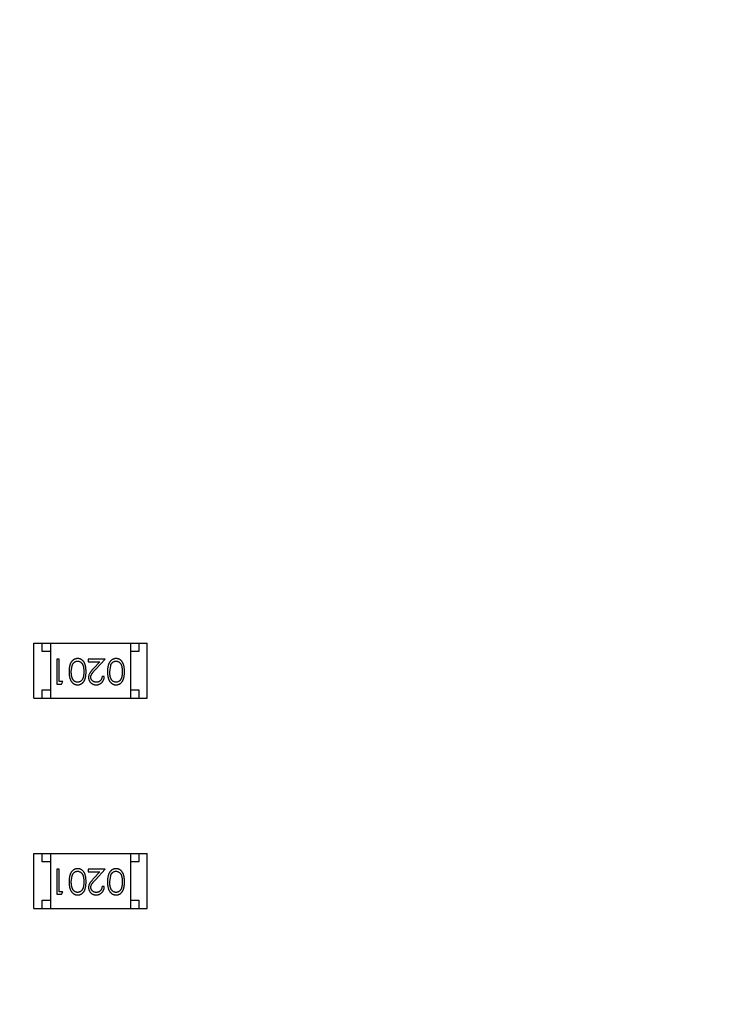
# Model space of a CAD drawing. Header units: millimetres. Extents: x -21 to 173, y -170 to -77.
# Tile 93 of 95: x 138.03 to 142.31, y -107.25 to -101.34. Entities that reach past the tile are written whole.
import ezdxf

# ---------------------------------------------------------------- set-up
doc = ezdxf.new("R2010")
doc.units = ezdxf.units.MM
doc.header["$LTSCALE"] = 1.21
doc.header["$MEASUREMENT"] = 0
doc.header["$PDMODE"] = 3
doc.header["$PDSIZE"] = 0.3125
doc.layers.get('0').update_dxf_attribs({"linetype": 'CONTINUOUS'})
doc.layers.get('DEFPOINTS').update_dxf_attribs({"linetype": 'CONTINUOUS'})
doc.layers.add('Dim', color=3, linetype='CONTINUOUS', lineweight=25)
doc.styles.get("Standard").update_dxf_attribs({"font": 'txt', "width": 0.8})
doc.dimstyles.get("Standard").update_dxf_attribs({"dimtxt": 0.15625, "dimasz": 0.1875, "dimexe": 0.125, "dimexo": 0.0625, "dimgap": 0.09, "dimtad": 0, "dimtih": 1, "dimtoh": 1, "dimzin": 4, "dimdsep": 46, "dimtxsty": 'STANDARD', "dimblk": '_FILLED', "dimblk1": '_FILLED', "dimblk2": '_FILLED', "dimcen": 0.09, "dimazin": 1, "dimtp": 0.01, "dimtm": 0.01, "dimtfac": 1, "dimtofl": 0, "dimtmove": 0, "dimatfit": 3, "dimldrblk": '_FILLED', "dimfxl": 1, "dimtolj": 1, "dimtzin": 4, "dimarcsym": 0})

# ---------------------------------------------------------------- blocks, each defined once
blk = doc.blocks.new('_FILLED')
at = {"color": 0, "linetype": 'ByBlock'}
blk.add_solid([(0, 0), (-1, 0.1667), (-1, -0.1667)], dxfattribs=at)
blk = doc.blocks.new('*D65')
at = {"layer": 'DEFPOINTS', "color": 0}
for p in [(105.5298, -92.6324), (171.1468, -92.6324), (151.3452, -159.3324)]:
    blk.add_point(p, dxfattribs=at)
at = {"layer": 'Dim', "color": 0, "lineweight": -2}
for p, q in [((105.5923, -92.6324), (171.2718, -92.6324)), ((171.1468, -95.1324), (171.1468, -122.059)), ((171.1468, -156.8324), (171.1468, -129.9057)), ((151.4077, -159.3324), (171.2718, -159.3324))]:
    blk.add_line(p, q, dxfattribs=at)
at = {"layer": 'Dim', "color": 0, "lineweight": -2, "xscale": 2.5, "yscale": 2.5, "zscale": 2.5}
for p, rotation in [((171.1468, -92.6324), 90), ((171.1468, -159.3324), 270)]:
    blk.add_blockref('_FILLED', p, dxfattribs=dict(at, rotation=rotation))
at = {"layer": 'Dim', "color": 0, "insert": (171.1468, -125.9824), "char_height": 2.5, "attachment_point": 5, "rotation": 90, "line_spacing_factor": 2.5}
blk.add_mtext('\\A1;66.70', dxfattribs=at)

msp = doc.modelspace()

# ---------------------------------------------------------------- linework, layer by layer
at = {"color": 7, "linetype": 'Continuous'}
for p, q in [((138.1186, -105.4113), (138.1186, -105.0813)), ((138.1186, -105.0813), (138.7986, -105.0813)), ((138.1686, -105.1313), (138.1686, -105.0813)), ((138.2186, -105.0813), (138.2186, -105.4113)), ((138.6986, -105.0813), (138.6986, -105.4113)), ((138.7486, -105.0813), (138.7486, -105.1313)), ((138.7986, -105.4113), (138.7986, -105.0813)), ((138.2186, -105.1313), (138.1686, -105.1313)), ((138.7486, -105.1313), (138.6986, -105.1313)), ((138.2568, -105.1765), (138.2568, -105.3265)), ((138.2703, -105.1765), (138.2568, -105.1765)), ((138.2703, -105.3112), (138.2703, -105.1765)), ((138.4453, -105.1765), (138.4453, -105.1919)), ((138.5472, -105.1765), (138.4453, -105.1765)), ((138.4453, -105.1919), (138.5151, -105.1919)), ((138.5151, -105.1919), (138.4775, -105.232)), ((138.489, -105.2386), (138.5472, -105.1765)), ((138.3434, -105.2515), (138.349, -105.2138)), ((138.5741, -105.2515), (138.5798, -105.2138)), ((138.2934, -105.3112), (138.2703, -105.3112)), ((138.2845, -105.3265), (138.2934, -105.3112)), ((138.5414, -105.2804), (138.528, -105.2804)), ((138.1686, -105.4113), (138.1686, -105.3613)), ((138.1686, -105.3613), (138.2186, -105.3613)), ((138.2568, -105.3265), (138.2845, -105.3265)), ((138.6986, -105.3613), (138.7486, -105.3613)), ((138.7486, -105.3613), (138.7486, -105.4113)), ((138.1186, -105.4113), (138.7986, -105.4113)), ((138.1186, -106.6726), (138.1186, -106.3426)), ((138.1186, -106.3426), (138.7986, -106.3426)), ((138.1686, -106.3926), (138.1686, -106.3426)), ((138.2186, -106.3426), (138.2186, -106.6726)), ((138.6986, -106.3426), (138.6986, -106.6726)), ((138.7486, -106.3426), (138.7486, -106.3926)), ((138.7986, -106.6726), (138.7986, -106.3426)), ((138.2186, -106.3926), (138.1686, -106.3926)), ((138.2568, -106.4379), (138.2568, -106.5879)), ((138.2703, -106.4379), (138.2568, -106.4379)), ((138.2703, -106.5725), (138.2703, -106.4379)), ((138.4453, -106.4379), (138.4453, -106.4533)), ((138.5472, -106.4379), (138.4453, -106.4379)), ((138.489, -106.5), (138.5472, -106.4379)), ((138.7486, -106.3926), (138.6986, -106.3926)), ((138.3434, -106.5129), (138.349, -106.4752)), ((138.4453, -106.4533), (138.5151, -106.4533)), ((138.5151, -106.4533), (138.4775, -106.4933)), ((138.5741, -106.5129), (138.5798, -106.4752)), ((138.5414, -106.5417), (138.528, -106.5417)), ((138.1686, -106.6726), (138.1686, -106.6226)), ((138.1686, -106.6226), (138.2186, -106.6226)), ((138.2568, -106.5879), (138.2845, -106.5879)), ((138.2934, -106.5725), (138.2703, -106.5725)), ((138.2845, -106.5879), (138.2934, -106.5725)), ((138.6986, -106.6226), (138.7486, -106.6226)), ((138.7486, -106.6226), (138.7486, -106.6726)), ((138.1186, -106.6726), (138.7986, -106.6726))]:
    msp.add_line(p, q, dxfattribs=at)
for points, knots in [([(138.3817, -105.1727), (138.3805, -105.1727), (138.3781, -105.1728), (138.3746, -105.1732), (138.3711, -105.1739), (138.3678, -105.1748), (138.3645, -105.176), (138.3613, -105.1774), (138.3583, -105.1792), (138.3552, -105.1812), (138.3523, -105.1834), (138.3496, -105.186), (138.347, -105.1887), (138.3446, -105.1918), (138.3424, -105.1951), (138.3403, -105.1987), (138.3384, -105.2025), (138.3366, -105.2065), (138.335, -105.2109), (138.3337, -105.2157), (138.3325, -105.2208), (138.3315, -105.2262), (138.3308, -105.232), (138.3303, -105.2382), (138.33, -105.2447), (138.3299, -105.2492), (138.3299, -105.2515)], [0, 0, 0, 0, 0.033824, 0.067298, 0.10028, 0.133019, 0.165736, 0.198792, 0.232372, 0.266409, 0.301016, 0.336196, 0.371972, 0.408574, 0.446394, 0.485225, 0.525372, 0.567224, 0.611081, 0.65775, 0.70702, 0.759235, 0.814484, 0.873227, 0.934937, 1, 1, 1, 1]), ([(138.349, -105.2138), (138.3494, -105.2128), (138.3502, -105.2107), (138.3515, -105.2078), (138.353, -105.2051), (138.3546, -105.2026), (138.3563, -105.2003), (138.3582, -105.1981), (138.3602, -105.1962), (138.363, -105.194), (138.3667, -105.1916), (138.3714, -105.1896), (138.3762, -105.1883), (138.3796, -105.1882), (138.3812, -105.1881)], [0, 0, 0, 0, 0.075949, 0.148549, 0.218996, 0.286119, 0.351826, 0.416074, 0.478265, 0.540325, 0.660405, 0.774606, 0.887187, 1, 1, 1, 1]), ([(138.3812, -105.1881), (138.3829, -105.1882), (138.3862, -105.1883), (138.391, -105.1896), (138.3958, -105.1917), (138.3995, -105.1941), (138.4024, -105.1964), (138.4045, -105.1983), (138.4063, -105.2005), (138.4081, -105.2028), (138.4098, -105.2053), (138.4112, -105.208), (138.4126, -105.2109), (138.4138, -105.214), (138.4149, -105.2174), (138.4158, -105.2212), (138.4166, -105.2253), (138.4173, -105.2298), (138.4177, -105.2347), (138.4181, -105.24), (138.4183, -105.2457), (138.4183, -105.2495), (138.4184, -105.2515)], [0, 0, 0, 0, 0.060034, 0.120278, 0.182348, 0.247919, 0.281641, 0.315701, 0.350322, 0.385703, 0.421819, 0.459196, 0.497866, 0.538301, 0.58121, 0.628183, 0.679403, 0.734699, 0.794074, 0.858416, 0.927049, 1, 1, 1, 1]), ([(138.4318, -105.2515), (138.4318, -105.2491), (138.4318, -105.2445), (138.4315, -105.2377), (138.431, -105.2313), (138.4302, -105.2254), (138.4293, -105.2199), (138.4283, -105.2147), (138.427, -105.21), (138.4255, -105.2057), (138.4238, -105.2017), (138.4219, -105.1979), (138.4199, -105.1945), (138.4177, -105.1913), (138.4154, -105.1883), (138.4129, -105.1856), (138.4103, -105.1831), (138.4075, -105.1809), (138.4046, -105.179), (138.4016, -105.1773), (138.3985, -105.1759), (138.3953, -105.1747), (138.392, -105.1738), (138.3886, -105.1732), (138.3852, -105.1728), (138.3828, -105.1727), (138.3817, -105.1727)], [0, 0, 0, 0, 0.068113, 0.132564, 0.193427, 0.250218, 0.303569, 0.353576, 0.400235, 0.443586, 0.484619, 0.524292, 0.56238, 0.599049, 0.63494, 0.669782, 0.704009, 0.737842, 0.771098, 0.803896, 0.836415, 0.868639, 0.900715, 0.933378, 0.966213, 1, 1, 1, 1]), ([(138.6124, -105.1727), (138.6112, -105.1727), (138.6089, -105.1728), (138.6054, -105.1732), (138.6019, -105.1739), (138.5986, -105.1748), (138.5953, -105.176), (138.5921, -105.1774), (138.589, -105.1792), (138.586, -105.1812), (138.5831, -105.1834), (138.5804, -105.186), (138.5778, -105.1887), (138.5754, -105.1918), (138.5731, -105.1951), (138.5711, -105.1987), (138.5691, -105.2025), (138.5674, -105.2065), (138.5657, -105.2109), (138.5644, -105.2157), (138.5632, -105.2208), (138.5623, -105.2262), (138.5616, -105.232), (138.561, -105.2382), (138.5607, -105.2447), (138.5607, -105.2492), (138.5607, -105.2515)], [0, 0, 0, 0, 0.033824, 0.067298, 0.10028, 0.133019, 0.165736, 0.198792, 0.232372, 0.266409, 0.301016, 0.336196, 0.371972, 0.408574, 0.446394, 0.485225, 0.525372, 0.567224, 0.611081, 0.65775, 0.70702, 0.759235, 0.814484, 0.873227, 0.934937, 1, 1, 1, 1]), ([(138.5798, -105.2138), (138.5802, -105.2128), (138.5809, -105.2107), (138.5823, -105.2078), (138.5837, -105.2051), (138.5853, -105.2026), (138.5871, -105.2003), (138.5889, -105.1981), (138.591, -105.1962), (138.5938, -105.194), (138.5974, -105.1916), (138.6022, -105.1896), (138.607, -105.1883), (138.6103, -105.1882), (138.612, -105.1881)], [0, 0, 0, 0, 0.075949, 0.148549, 0.218996, 0.286119, 0.351826, 0.416074, 0.478265, 0.540325, 0.660405, 0.774606, 0.887187, 1, 1, 1, 1]), ([(138.612, -105.1881), (138.6136, -105.1882), (138.6169, -105.1883), (138.6218, -105.1896), (138.6266, -105.1917), (138.6303, -105.1941), (138.6332, -105.1964), (138.6352, -105.1983), (138.6371, -105.2005), (138.6389, -105.2028), (138.6405, -105.2053), (138.642, -105.208), (138.6433, -105.2109), (138.6446, -105.214), (138.6457, -105.2174), (138.6466, -105.2212), (138.6474, -105.2253), (138.648, -105.2298), (138.6485, -105.2347), (138.6488, -105.24), (138.6491, -105.2457), (138.6491, -105.2495), (138.6491, -105.2515)], [0, 0, 0, 0, 0.060034, 0.120278, 0.182348, 0.247919, 0.281641, 0.315701, 0.350322, 0.385703, 0.421819, 0.459196, 0.497866, 0.538301, 0.58121, 0.628183, 0.679403, 0.734699, 0.794074, 0.858416, 0.927049, 1, 1, 1, 1]), ([(138.6626, -105.2515), (138.6626, -105.2491), (138.6625, -105.2445), (138.6622, -105.2377), (138.6617, -105.2313), (138.661, -105.2254), (138.6601, -105.2199), (138.6591, -105.2147), (138.6577, -105.21), (138.6562, -105.2057), (138.6545, -105.2017), (138.6527, -105.1979), (138.6507, -105.1945), (138.6485, -105.1913), (138.6462, -105.1883), (138.6437, -105.1856), (138.641, -105.1831), (138.6383, -105.1809), (138.6353, -105.179), (138.6323, -105.1773), (138.6292, -105.1759), (138.626, -105.1747), (138.6228, -105.1738), (138.6194, -105.1732), (138.616, -105.1728), (138.6136, -105.1727), (138.6124, -105.1727)], [0, 0, 0, 0, 0.068113, 0.132564, 0.193427, 0.250218, 0.303569, 0.353576, 0.400235, 0.443586, 0.484619, 0.524292, 0.56238, 0.599049, 0.63494, 0.669782, 0.704009, 0.737842, 0.771098, 0.803896, 0.836415, 0.868639, 0.900715, 0.933378, 0.966213, 1, 1, 1, 1]), ([(138.3299, -105.2515), (138.3299, -105.2538), (138.33, -105.2583), (138.3303, -105.2648), (138.3308, -105.2711), (138.3315, -105.2769), (138.3325, -105.2824), (138.3337, -105.2875), (138.3351, -105.2922), (138.3367, -105.2967), (138.3385, -105.3008), (138.3404, -105.3046), (138.3425, -105.3081), (138.3448, -105.3115), (138.3472, -105.3145), (138.3497, -105.3173), (138.3525, -105.3198), (138.3553, -105.322), (138.3583, -105.324), (138.3614, -105.3257), (138.3646, -105.3272), (138.3678, -105.3283), (138.3712, -105.3293), (138.3746, -105.3299), (138.3781, -105.3303), (138.3805, -105.3304), (138.3817, -105.3304)], [0, 0, 0, 0, 0.065278, 0.127205, 0.186168, 0.241675, 0.294115, 0.343609, 0.390387, 0.434463, 0.476646, 0.517002, 0.555936, 0.593716, 0.630057, 0.665601, 0.700745, 0.734917, 0.768681, 0.802087, 0.834849, 0.867433, 0.900138, 0.932806, 0.966212, 1, 1, 1, 1]), ([(138.3812, -105.315), (138.3796, -105.3149), (138.3763, -105.3147), (138.3714, -105.3135), (138.3668, -105.3114), (138.363, -105.309), (138.3602, -105.3067), (138.3581, -105.3047), (138.3562, -105.3025), (138.3544, -105.3), (138.3527, -105.2973), (138.3511, -105.2944), (138.3497, -105.2912), (138.3483, -105.2878), (138.3472, -105.2841), (138.3461, -105.2802), (138.3453, -105.276), (138.3446, -105.2716), (138.3441, -105.2669), (138.3436, -105.262), (138.3434, -105.2569), (138.3434, -105.2534), (138.3434, -105.2515)], [0, 0, 0, 0, 0.059689, 0.119507, 0.181075, 0.246162, 0.279894, 0.314468, 0.350403, 0.387474, 0.426147, 0.466624, 0.508745, 0.553328, 0.600058, 0.649177, 0.700552, 0.754894, 0.811825, 0.871514, 0.934319, 1, 1, 1, 1]), ([(138.4184, -105.2515), (138.4183, -105.2536), (138.4183, -105.2575), (138.4181, -105.2631), (138.4177, -105.2684), (138.4172, -105.2733), (138.4166, -105.2778), (138.4158, -105.282), (138.4149, -105.2857), (138.4138, -105.2891), (138.4125, -105.2923), (138.4112, -105.2952), (138.4097, -105.2979), (138.4081, -105.3004), (138.4063, -105.3027), (138.4044, -105.3048), (138.4024, -105.3068), (138.3995, -105.309), (138.3958, -105.3114), (138.3911, -105.3135), (138.3862, -105.3147), (138.3829, -105.3149), (138.3812, -105.315)], [0, 0, 0, 0, 0.073302, 0.142286, 0.206253, 0.266017, 0.321612, 0.372532, 0.419497, 0.462398, 0.502825, 0.541489, 0.579034, 0.615143, 0.650298, 0.684912, 0.718701, 0.752189, 0.817245, 0.879117, 0.939613, 1, 1, 1, 1]), ([(138.3817, -105.3304), (138.3828, -105.3304), (138.3852, -105.3303), (138.3886, -105.3299), (138.392, -105.3293), (138.3953, -105.3283), (138.3985, -105.3272), (138.4016, -105.3257), (138.4047, -105.324), (138.4076, -105.322), (138.4104, -105.3198), (138.4131, -105.3174), (138.4155, -105.3147), (138.4179, -105.3117), (138.42, -105.3085), (138.4221, -105.305), (138.4239, -105.3013), (138.4256, -105.2974), (138.427, -105.2931), (138.4283, -105.2884), (138.4294, -105.2833), (138.4303, -105.2777), (138.431, -105.2718), (138.4315, -105.2654), (138.4318, -105.2586), (138.4318, -105.2539), (138.4318, -105.2515)], [0, 0, 0, 0, 0.033742, 0.066533, 0.099153, 0.13154, 0.164087, 0.196563, 0.229707, 0.263315, 0.297504, 0.331686, 0.366482, 0.4021, 0.438958, 0.476748, 0.515985, 0.556589, 0.599519, 0.645765, 0.695487, 0.748721, 0.805687, 0.866754, 0.931405, 1, 1, 1, 1]), ([(138.4775, -105.232), (138.4761, -105.2335), (138.4733, -105.2365), (138.4694, -105.2408), (138.4658, -105.245), (138.4626, -105.2489), (138.4598, -105.2525), (138.4573, -105.2559), (138.4552, -105.259), (138.4529, -105.2628), (138.4506, -105.2676), (138.4486, -105.2735), (138.4474, -105.2796), (138.4473, -105.2837), (138.4472, -105.2858)], [0, 0, 0, 0, 0.09953, 0.192079, 0.277712, 0.357454, 0.429648, 0.495771, 0.555538, 0.608657, 0.707578, 0.804328, 0.901298, 1, 1, 1, 1]), ([(138.4607, -105.2846), (138.4607, -105.283), (138.4608, -105.2797), (138.4619, -105.2749), (138.4636, -105.2703), (138.4656, -105.2665), (138.4676, -105.2634), (138.4695, -105.2607), (138.4718, -105.2578), (138.4745, -105.2545), (138.4776, -105.2509), (138.481, -105.2471), (138.4849, -105.2429), (138.4876, -105.2401), (138.489, -105.2386)], [0, 0, 0, 0, 0.088014, 0.174976, 0.2638, 0.355443, 0.406413, 0.465519, 0.533076, 0.609353, 0.693899, 0.787171, 0.889197, 1, 1, 1, 1]), ([(138.5607, -105.2515), (138.5607, -105.2538), (138.5607, -105.2583), (138.561, -105.2648), (138.5616, -105.2711), (138.5623, -105.2769), (138.5633, -105.2824), (138.5644, -105.2875), (138.5659, -105.2922), (138.5674, -105.2967), (138.5693, -105.3008), (138.5712, -105.3046), (138.5733, -105.3081), (138.5755, -105.3115), (138.5779, -105.3145), (138.5805, -105.3173), (138.5832, -105.3198), (138.5861, -105.322), (138.5891, -105.324), (138.5922, -105.3257), (138.5953, -105.3272), (138.5986, -105.3283), (138.6019, -105.3293), (138.6054, -105.3299), (138.6089, -105.3303), (138.6112, -105.3304), (138.6124, -105.3304)], [0, 0, 0, 0, 0.065278, 0.127205, 0.186168, 0.241675, 0.294115, 0.343609, 0.390387, 0.434463, 0.476646, 0.517002, 0.555936, 0.593716, 0.630057, 0.665601, 0.700745, 0.734917, 0.768681, 0.802087, 0.834849, 0.867433, 0.900138, 0.932806, 0.966212, 1, 1, 1, 1]), ([(138.612, -105.315), (138.6103, -105.3149), (138.6071, -105.3147), (138.6022, -105.3135), (138.5975, -105.3114), (138.5938, -105.309), (138.5909, -105.3067), (138.5889, -105.3047), (138.5869, -105.3025), (138.5851, -105.3), (138.5834, -105.2973), (138.5819, -105.2944), (138.5804, -105.2912), (138.5791, -105.2878), (138.578, -105.2841), (138.5769, -105.2802), (138.5761, -105.276), (138.5753, -105.2716), (138.5748, -105.2669), (138.5744, -105.262), (138.5742, -105.2569), (138.5741, -105.2534), (138.5741, -105.2515)], [0, 0, 0, 0, 0.059689, 0.119507, 0.181075, 0.246162, 0.279894, 0.314468, 0.350403, 0.387474, 0.426147, 0.466624, 0.508745, 0.553328, 0.600058, 0.649177, 0.700552, 0.754894, 0.811825, 0.871514, 0.934319, 1, 1, 1, 1]), ([(138.6491, -105.2515), (138.6491, -105.2536), (138.6491, -105.2575), (138.6488, -105.2631), (138.6485, -105.2684), (138.648, -105.2733), (138.6474, -105.2778), (138.6466, -105.282), (138.6457, -105.2857), (138.6446, -105.2891), (138.6433, -105.2923), (138.642, -105.2952), (138.6405, -105.2979), (138.6388, -105.3004), (138.6371, -105.3027), (138.6352, -105.3048), (138.6332, -105.3068), (138.6303, -105.309), (138.6266, -105.3114), (138.6219, -105.3135), (138.617, -105.3147), (138.6136, -105.3149), (138.612, -105.315)], [0, 0, 0, 0, 0.073302, 0.142286, 0.206253, 0.266017, 0.321612, 0.372532, 0.419497, 0.462398, 0.502825, 0.541489, 0.579034, 0.615143, 0.650298, 0.684912, 0.718701, 0.752189, 0.817245, 0.879117, 0.939613, 1, 1, 1, 1]), ([(138.6124, -105.3304), (138.6136, -105.3304), (138.616, -105.3303), (138.6194, -105.3299), (138.6228, -105.3293), (138.6261, -105.3283), (138.6293, -105.3272), (138.6324, -105.3257), (138.6354, -105.324), (138.6384, -105.322), (138.6412, -105.3198), (138.6439, -105.3174), (138.6463, -105.3147), (138.6486, -105.3117), (138.6508, -105.3085), (138.6528, -105.305), (138.6546, -105.3013), (138.6563, -105.2974), (138.6578, -105.2931), (138.6591, -105.2884), (138.6602, -105.2833), (138.661, -105.2777), (138.6617, -105.2718), (138.6622, -105.2654), (138.6625, -105.2586), (138.6626, -105.2539), (138.6626, -105.2515)], [0, 0, 0, 0, 0.033742, 0.066533, 0.099153, 0.13154, 0.164087, 0.196563, 0.229707, 0.263315, 0.297504, 0.331686, 0.366482, 0.4021, 0.438958, 0.476748, 0.515985, 0.556589, 0.599519, 0.645765, 0.695487, 0.748721, 0.805687, 0.866754, 0.931405, 1, 1, 1, 1]), ([(138.4472, -105.2858), (138.4472, -105.2873), (138.4473, -105.2902), (138.4479, -105.2945), (138.4489, -105.2987), (138.4502, -105.3027), (138.4521, -105.3065), (138.4542, -105.3102), (138.4568, -105.3138), (138.4597, -105.3172), (138.4629, -105.3203), (138.4664, -105.323), (138.4702, -105.3253), (138.4742, -105.3272), (138.4784, -105.3286), (138.4829, -105.3296), (138.4876, -105.3303), (138.4909, -105.3304), (138.4925, -105.3304)], [0, 0, 0, 0, 0.06271, 0.123347, 0.183401, 0.242828, 0.302097, 0.36242, 0.423725, 0.487032, 0.550491, 0.612709, 0.674265, 0.73617, 0.799211, 0.863483, 0.930525, 1, 1, 1, 1]), ([(138.4932, -105.315), (138.4921, -105.315), (138.4899, -105.3149), (138.4866, -105.3145), (138.4835, -105.3138), (138.4806, -105.3128), (138.4777, -105.3115), (138.475, -105.31), (138.4725, -105.3081), (138.4701, -105.3061), (138.4679, -105.3038), (138.466, -105.3014), (138.4643, -105.2988), (138.463, -105.2962), (138.4619, -105.2935), (138.4612, -105.2906), (138.4607, -105.2876), (138.4607, -105.2856), (138.4607, -105.2846)], [0, 0, 0, 0, 0.068027, 0.133505, 0.19695, 0.26027, 0.322741, 0.384982, 0.448465, 0.513424, 0.578224, 0.640011, 0.700094, 0.760067, 0.819012, 0.877878, 0.938035, 1, 1, 1, 1]), ([(138.4925, -105.3304), (138.4942, -105.3304), (138.4975, -105.3303), (138.5023, -105.3296), (138.5069, -105.3285), (138.5114, -105.327), (138.5156, -105.325), (138.5196, -105.3225), (138.5234, -105.3197), (138.527, -105.3164), (138.5302, -105.3128), (138.5331, -105.3089), (138.5355, -105.3047), (138.5376, -105.3003), (138.5392, -105.2957), (138.5404, -105.2908), (138.5412, -105.2857), (138.5413, -105.2822), (138.5414, -105.2804)], [0, 0, 0, 0, 0.06445, 0.126725, 0.187421, 0.247417, 0.306749, 0.366595, 0.427749, 0.490235, 0.553031, 0.614805, 0.676505, 0.738096, 0.801021, 0.864897, 0.931209, 1, 1, 1, 1]), ([(138.528, -105.2804), (138.5278, -105.2817), (138.5276, -105.2843), (138.5268, -105.2881), (138.5259, -105.2917), (138.5247, -105.295), (138.5232, -105.2981), (138.5214, -105.3009), (138.5194, -105.3036), (138.5172, -105.3059), (138.5147, -105.3081), (138.5121, -105.3099), (138.5093, -105.3115), (138.5064, -105.3128), (138.5033, -105.3138), (138.5001, -105.3145), (138.4967, -105.3149), (138.4944, -105.315), (138.4932, -105.315)], [0, 0, 0, 0, 0.073648, 0.143686, 0.210962, 0.275557, 0.338064, 0.399311, 0.4594, 0.51934, 0.579024, 0.637809, 0.695959, 0.754122, 0.813113, 0.873453, 0.935561, 1, 1, 1, 1]), ([(138.3817, -106.434), (138.3805, -106.4341), (138.3781, -106.4341), (138.3746, -106.4345), (138.3711, -106.4352), (138.3678, -106.4361), (138.3645, -106.4373), (138.3613, -106.4388), (138.3583, -106.4405), (138.3552, -106.4425), (138.3523, -106.4448), (138.3496, -106.4473), (138.347, -106.4501), (138.3446, -106.4531), (138.3424, -106.4564), (138.3403, -106.46), (138.3384, -106.4638), (138.3366, -106.4679), (138.335, -106.4722), (138.3337, -106.477), (138.3325, -106.4821), (138.3315, -106.4875), (138.3308, -106.4934), (138.3303, -106.4995), (138.33, -106.5061), (138.3299, -106.5105), (138.3299, -106.5128)], [0, 0, 0, 0, 0.033824, 0.067298, 0.10028, 0.133019, 0.165736, 0.198792, 0.232372, 0.266409, 0.301016, 0.336196, 0.371972, 0.408574, 0.446394, 0.485225, 0.525372, 0.567224, 0.611081, 0.65775, 0.70702, 0.759235, 0.814484, 0.873227, 0.934937, 1, 1, 1, 1]), ([(138.4318, -106.5128), (138.4318, -106.5104), (138.4318, -106.5058), (138.4315, -106.499), (138.431, -106.4927), (138.4302, -106.4867), (138.4293, -106.4812), (138.4283, -106.4761), (138.427, -106.4713), (138.4255, -106.467), (138.4238, -106.463), (138.4219, -106.4593), (138.4199, -106.4558), (138.4177, -106.4526), (138.4154, -106.4496), (138.4129, -106.4469), (138.4103, -106.4445), (138.4075, -106.4423), (138.4046, -106.4404), (138.4016, -106.4387), (138.3985, -106.4372), (138.3953, -106.4361), (138.392, -106.4352), (138.3886, -106.4345), (138.3852, -106.4341), (138.3828, -106.4341), (138.3817, -106.434)], [0, 0, 0, 0, 0.068113, 0.132564, 0.193427, 0.250218, 0.303569, 0.353576, 0.400235, 0.443586, 0.484619, 0.524292, 0.56238, 0.599049, 0.63494, 0.669782, 0.704009, 0.737842, 0.771098, 0.803896, 0.836415, 0.868639, 0.900715, 0.933378, 0.966213, 1, 1, 1, 1]), ([(138.6124, -106.434), (138.6112, -106.4341), (138.6089, -106.4341), (138.6054, -106.4345), (138.6019, -106.4352), (138.5986, -106.4361), (138.5953, -106.4373), (138.5921, -106.4388), (138.589, -106.4405), (138.586, -106.4425), (138.5831, -106.4448), (138.5804, -106.4473), (138.5778, -106.4501), (138.5754, -106.4531), (138.5731, -106.4564), (138.5711, -106.46), (138.5691, -106.4638), (138.5674, -106.4679), (138.5657, -106.4722), (138.5644, -106.477), (138.5632, -106.4821), (138.5623, -106.4875), (138.5616, -106.4934), (138.561, -106.4995), (138.5607, -106.5061), (138.5607, -106.5105), (138.5607, -106.5128)], [0, 0, 0, 0, 0.033824, 0.067298, 0.10028, 0.133019, 0.165736, 0.198792, 0.232372, 0.266409, 0.301016, 0.336196, 0.371972, 0.408574, 0.446394, 0.485225, 0.525372, 0.567224, 0.611081, 0.65775, 0.70702, 0.759235, 0.814484, 0.873227, 0.934937, 1, 1, 1, 1]), ([(138.6626, -106.5128), (138.6626, -106.5104), (138.6625, -106.5058), (138.6622, -106.499), (138.6617, -106.4927), (138.661, -106.4867), (138.6601, -106.4812), (138.6591, -106.4761), (138.6577, -106.4713), (138.6562, -106.467), (138.6545, -106.463), (138.6527, -106.4593), (138.6507, -106.4558), (138.6485, -106.4526), (138.6462, -106.4496), (138.6437, -106.4469), (138.641, -106.4445), (138.6383, -106.4423), (138.6353, -106.4404), (138.6323, -106.4387), (138.6292, -106.4372), (138.626, -106.4361), (138.6228, -106.4352), (138.6194, -106.4345), (138.616, -106.4341), (138.6136, -106.4341), (138.6124, -106.434)], [0, 0, 0, 0, 0.068113, 0.132564, 0.193427, 0.250218, 0.303569, 0.353576, 0.400235, 0.443586, 0.484619, 0.524292, 0.56238, 0.599049, 0.63494, 0.669782, 0.704009, 0.737842, 0.771098, 0.803896, 0.836415, 0.868639, 0.900715, 0.933378, 0.966213, 1, 1, 1, 1]), ([(138.349, -106.4752), (138.3494, -106.4741), (138.3502, -106.4721), (138.3515, -106.4691), (138.353, -106.4664), (138.3546, -106.4639), (138.3563, -106.4616), (138.3582, -106.4595), (138.3602, -106.4575), (138.363, -106.4553), (138.3667, -106.4529), (138.3714, -106.4509), (138.3762, -106.4496), (138.3796, -106.4495), (138.3812, -106.4494)], [0, 0, 0, 0, 0.075949, 0.148549, 0.218996, 0.286119, 0.351826, 0.416074, 0.478265, 0.540325, 0.660405, 0.774606, 0.887187, 1, 1, 1, 1]), ([(138.3812, -106.4494), (138.3829, -106.4495), (138.3862, -106.4497), (138.391, -106.451), (138.3958, -106.453), (138.3995, -106.4554), (138.4024, -106.4577), (138.4045, -106.4596), (138.4063, -106.4618), (138.4081, -106.4641), (138.4098, -106.4666), (138.4112, -106.4693), (138.4126, -106.4722), (138.4138, -106.4753), (138.4149, -106.4788), (138.4158, -106.4825), (138.4166, -106.4867), (138.4173, -106.4912), (138.4177, -106.4961), (138.4181, -106.5013), (138.4183, -106.507), (138.4183, -106.5109), (138.4184, -106.5129)], [0, 0, 0, 0, 0.060034, 0.120278, 0.182348, 0.247919, 0.281641, 0.315701, 0.350322, 0.385703, 0.421819, 0.459196, 0.497866, 0.538301, 0.58121, 0.628183, 0.679403, 0.734699, 0.794074, 0.858416, 0.927049, 1, 1, 1, 1]), ([(138.4775, -106.4933), (138.4761, -106.4949), (138.4733, -106.4978), (138.4694, -106.5022), (138.4658, -106.5063), (138.4626, -106.5102), (138.4598, -106.5138), (138.4573, -106.5172), (138.4552, -106.5204), (138.4529, -106.5242), (138.4506, -106.5289), (138.4486, -106.5348), (138.4474, -106.5409), (138.4473, -106.5451), (138.4472, -106.5471)], [0, 0, 0, 0, 0.09953, 0.192079, 0.277712, 0.357454, 0.429648, 0.495771, 0.555538, 0.608657, 0.707578, 0.804328, 0.901298, 1, 1, 1, 1]), ([(138.4607, -106.5459), (138.4607, -106.5443), (138.4608, -106.5411), (138.4619, -106.5363), (138.4636, -106.5316), (138.4656, -106.5278), (138.4676, -106.5247), (138.4695, -106.522), (138.4718, -106.5191), (138.4745, -106.5158), (138.4776, -106.5123), (138.481, -106.5084), (138.4849, -106.5043), (138.4876, -106.5014), (138.489, -106.5)], [0, 0, 0, 0, 0.088014, 0.174976, 0.2638, 0.355443, 0.406413, 0.465519, 0.533076, 0.609353, 0.693899, 0.787171, 0.889197, 1, 1, 1, 1]), ([(138.5798, -106.4752), (138.5802, -106.4741), (138.5809, -106.4721), (138.5823, -106.4691), (138.5837, -106.4664), (138.5853, -106.4639), (138.5871, -106.4616), (138.5889, -106.4595), (138.591, -106.4575), (138.5938, -106.4553), (138.5974, -106.4529), (138.6022, -106.4509), (138.607, -106.4496), (138.6103, -106.4495), (138.612, -106.4494)], [0, 0, 0, 0, 0.075949, 0.148549, 0.218996, 0.286119, 0.351826, 0.416074, 0.478265, 0.540325, 0.660405, 0.774606, 0.887187, 1, 1, 1, 1]), ([(138.612, -106.4494), (138.6136, -106.4495), (138.6169, -106.4497), (138.6218, -106.451), (138.6266, -106.453), (138.6303, -106.4554), (138.6332, -106.4577), (138.6352, -106.4596), (138.6371, -106.4618), (138.6389, -106.4641), (138.6405, -106.4666), (138.642, -106.4693), (138.6433, -106.4722), (138.6446, -106.4753), (138.6457, -106.4788), (138.6466, -106.4825), (138.6474, -106.4867), (138.648, -106.4912), (138.6485, -106.4961), (138.6488, -106.5013), (138.6491, -106.507), (138.6491, -106.5109), (138.6491, -106.5129)], [0, 0, 0, 0, 0.060034, 0.120278, 0.182348, 0.247919, 0.281641, 0.315701, 0.350322, 0.385703, 0.421819, 0.459196, 0.497866, 0.538301, 0.58121, 0.628183, 0.679403, 0.734699, 0.794074, 0.858416, 0.927049, 1, 1, 1, 1]), ([(138.3299, -106.5128), (138.3299, -106.5151), (138.33, -106.5196), (138.3303, -106.5262), (138.3308, -106.5324), (138.3315, -106.5382), (138.3325, -106.5437), (138.3337, -106.5488), (138.3351, -106.5536), (138.3367, -106.558), (138.3385, -106.5621), (138.3404, -106.5659), (138.3425, -106.5695), (138.3448, -106.5728), (138.3472, -106.5758), (138.3497, -106.5786), (138.3525, -106.5811), (138.3553, -106.5833), (138.3583, -106.5853), (138.3614, -106.587), (138.3646, -106.5885), (138.3678, -106.5897), (138.3712, -106.5906), (138.3746, -106.5913), (138.3781, -106.5917), (138.3805, -106.5917), (138.3817, -106.5917)], [0, 0, 0, 0, 0.065278, 0.127205, 0.186168, 0.241675, 0.294115, 0.343609, 0.390387, 0.434463, 0.476646, 0.517002, 0.555936, 0.593716, 0.630057, 0.665601, 0.700745, 0.734917, 0.768681, 0.802087, 0.834849, 0.867433, 0.900138, 0.932806, 0.966212, 1, 1, 1, 1]), ([(138.3812, -106.5763), (138.3796, -106.5763), (138.3763, -106.5761), (138.3714, -106.5749), (138.3668, -106.5727), (138.363, -106.5704), (138.3602, -106.5681), (138.3581, -106.5661), (138.3562, -106.5639), (138.3544, -106.5614), (138.3527, -106.5587), (138.3511, -106.5557), (138.3497, -106.5525), (138.3483, -106.5491), (138.3472, -106.5454), (138.3461, -106.5415), (138.3453, -106.5374), (138.3446, -106.533), (138.3441, -106.5283), (138.3436, -106.5234), (138.3434, -106.5182), (138.3434, -106.5147), (138.3434, -106.5129)], [0, 0, 0, 0, 0.059689, 0.119507, 0.181075, 0.246162, 0.279894, 0.314468, 0.350403, 0.387474, 0.426147, 0.466624, 0.508745, 0.553328, 0.600058, 0.649177, 0.700552, 0.754894, 0.811825, 0.871514, 0.934319, 1, 1, 1, 1]), ([(138.4184, -106.5129), (138.4183, -106.5149), (138.4183, -106.5188), (138.4181, -106.5245), (138.4177, -106.5298), (138.4172, -106.5346), (138.4166, -106.5392), (138.4158, -106.5433), (138.4149, -106.5471), (138.4138, -106.5505), (138.4125, -106.5536), (138.4112, -106.5565), (138.4097, -106.5592), (138.4081, -106.5617), (138.4063, -106.564), (138.4044, -106.5662), (138.4024, -106.5681), (138.3995, -106.5704), (138.3958, -106.5727), (138.3911, -106.5749), (138.3862, -106.5761), (138.3829, -106.5763), (138.3812, -106.5763)], [0, 0, 0, 0, 0.073302, 0.142286, 0.206253, 0.266017, 0.321612, 0.372532, 0.419497, 0.462398, 0.502825, 0.541489, 0.579034, 0.615143, 0.650298, 0.684912, 0.718701, 0.752189, 0.817245, 0.879117, 0.939613, 1, 1, 1, 1]), ([(138.3817, -106.5917), (138.3828, -106.5917), (138.3852, -106.5917), (138.3886, -106.5913), (138.392, -106.5906), (138.3953, -106.5897), (138.3985, -106.5885), (138.4016, -106.587), (138.4047, -106.5853), (138.4076, -106.5834), (138.4104, -106.5812), (138.4131, -106.5787), (138.4155, -106.576), (138.4179, -106.573), (138.42, -106.5698), (138.4221, -106.5664), (138.4239, -106.5627), (138.4256, -106.5587), (138.427, -106.5544), (138.4283, -106.5497), (138.4294, -106.5446), (138.4303, -106.5391), (138.431, -106.5331), (138.4315, -106.5267), (138.4318, -106.5199), (138.4318, -106.5152), (138.4318, -106.5128)], [0, 0, 0, 0, 0.033742, 0.066533, 0.099153, 0.13154, 0.164087, 0.196563, 0.229707, 0.263315, 0.297504, 0.331686, 0.366482, 0.4021, 0.438958, 0.476748, 0.515985, 0.556589, 0.599519, 0.645765, 0.695487, 0.748721, 0.805687, 0.866754, 0.931405, 1, 1, 1, 1]), ([(138.4472, -106.5471), (138.4472, -106.5486), (138.4473, -106.5515), (138.4479, -106.5559), (138.4489, -106.56), (138.4502, -106.564), (138.4521, -106.5679), (138.4542, -106.5716), (138.4568, -106.5751), (138.4597, -106.5785), (138.4629, -106.5816), (138.4664, -106.5843), (138.4702, -106.5866), (138.4742, -106.5885), (138.4784, -106.59), (138.4829, -106.591), (138.4876, -106.5916), (138.4909, -106.5917), (138.4925, -106.5917)], [0, 0, 0, 0, 0.06271, 0.123347, 0.183401, 0.242828, 0.302097, 0.36242, 0.423725, 0.487032, 0.550491, 0.612709, 0.674265, 0.73617, 0.799211, 0.863483, 0.930525, 1, 1, 1, 1]), ([(138.4932, -106.5763), (138.4921, -106.5763), (138.4899, -106.5763), (138.4866, -106.5758), (138.4835, -106.5751), (138.4806, -106.5741), (138.4777, -106.5729), (138.475, -106.5713), (138.4725, -106.5695), (138.4701, -106.5674), (138.4679, -106.5651), (138.466, -106.5627), (138.4643, -106.5602), (138.463, -106.5575), (138.4619, -106.5548), (138.4612, -106.5519), (138.4607, -106.549), (138.4607, -106.547), (138.4607, -106.5459)], [0, 0, 0, 0, 0.068027, 0.133505, 0.19695, 0.26027, 0.322741, 0.384982, 0.448465, 0.513424, 0.578224, 0.640011, 0.700094, 0.760067, 0.819012, 0.877878, 0.938035, 1, 1, 1, 1]), ([(138.4925, -106.5917), (138.4942, -106.5917), (138.4975, -106.5916), (138.5023, -106.5909), (138.5069, -106.5898), (138.5114, -106.5883), (138.5156, -106.5863), (138.5196, -106.5839), (138.5234, -106.581), (138.527, -106.5777), (138.5302, -106.5741), (138.5331, -106.5702), (138.5355, -106.566), (138.5376, -106.5617), (138.5392, -106.557), (138.5404, -106.5521), (138.5412, -106.547), (138.5413, -106.5435), (138.5414, -106.5417)], [0, 0, 0, 0, 0.06445, 0.126725, 0.187421, 0.247417, 0.306749, 0.366595, 0.427749, 0.490235, 0.553031, 0.614805, 0.676505, 0.738096, 0.801021, 0.864897, 0.931209, 1, 1, 1, 1]), ([(138.528, -106.5417), (138.5278, -106.5431), (138.5276, -106.5457), (138.5268, -106.5494), (138.5259, -106.553), (138.5247, -106.5563), (138.5232, -106.5594), (138.5214, -106.5623), (138.5194, -106.5649), (138.5172, -106.5673), (138.5147, -106.5694), (138.5121, -106.5713), (138.5093, -106.5729), (138.5064, -106.5741), (138.5033, -106.5751), (138.5001, -106.5758), (138.4967, -106.5763), (138.4944, -106.5763), (138.4932, -106.5763)], [0, 0, 0, 0, 0.073648, 0.143686, 0.210962, 0.275557, 0.338064, 0.399311, 0.4594, 0.51934, 0.579024, 0.637809, 0.695959, 0.754122, 0.813113, 0.873453, 0.935561, 1, 1, 1, 1]), ([(138.5607, -106.5128), (138.5607, -106.5151), (138.5607, -106.5196), (138.561, -106.5262), (138.5616, -106.5324), (138.5623, -106.5382), (138.5633, -106.5437), (138.5644, -106.5488), (138.5659, -106.5536), (138.5674, -106.558), (138.5693, -106.5621), (138.5712, -106.5659), (138.5733, -106.5695), (138.5755, -106.5728), (138.5779, -106.5758), (138.5805, -106.5786), (138.5832, -106.5811), (138.5861, -106.5833), (138.5891, -106.5853), (138.5922, -106.587), (138.5953, -106.5885), (138.5986, -106.5897), (138.6019, -106.5906), (138.6054, -106.5913), (138.6089, -106.5917), (138.6112, -106.5917), (138.6124, -106.5917)], [0, 0, 0, 0, 0.065278, 0.127205, 0.186168, 0.241675, 0.294115, 0.343609, 0.390387, 0.434463, 0.476646, 0.517002, 0.555936, 0.593716, 0.630057, 0.665601, 0.700745, 0.734917, 0.768681, 0.802087, 0.834849, 0.867433, 0.900138, 0.932806, 0.966212, 1, 1, 1, 1]), ([(138.612, -106.5763), (138.6103, -106.5763), (138.6071, -106.5761), (138.6022, -106.5749), (138.5975, -106.5727), (138.5938, -106.5704), (138.5909, -106.5681), (138.5889, -106.5661), (138.5869, -106.5639), (138.5851, -106.5614), (138.5834, -106.5587), (138.5819, -106.5557), (138.5804, -106.5525), (138.5791, -106.5491), (138.578, -106.5454), (138.5769, -106.5415), (138.5761, -106.5374), (138.5753, -106.533), (138.5748, -106.5283), (138.5744, -106.5234), (138.5742, -106.5182), (138.5741, -106.5147), (138.5741, -106.5129)], [0, 0, 0, 0, 0.059689, 0.119507, 0.181075, 0.246162, 0.279894, 0.314468, 0.350403, 0.387474, 0.426147, 0.466624, 0.508745, 0.553328, 0.600058, 0.649177, 0.700552, 0.754894, 0.811825, 0.871514, 0.934319, 1, 1, 1, 1]), ([(138.6491, -106.5129), (138.6491, -106.5149), (138.6491, -106.5188), (138.6488, -106.5245), (138.6485, -106.5298), (138.648, -106.5346), (138.6474, -106.5392), (138.6466, -106.5433), (138.6457, -106.5471), (138.6446, -106.5505), (138.6433, -106.5536), (138.642, -106.5565), (138.6405, -106.5592), (138.6388, -106.5617), (138.6371, -106.564), (138.6352, -106.5662), (138.6332, -106.5681), (138.6303, -106.5704), (138.6266, -106.5727), (138.6219, -106.5749), (138.617, -106.5761), (138.6136, -106.5763), (138.612, -106.5763)], [0, 0, 0, 0, 0.073302, 0.142286, 0.206253, 0.266017, 0.321612, 0.372532, 0.419497, 0.462398, 0.502825, 0.541489, 0.579034, 0.615143, 0.650298, 0.684912, 0.718701, 0.752189, 0.817245, 0.879117, 0.939613, 1, 1, 1, 1]), ([(138.6124, -106.5917), (138.6136, -106.5917), (138.616, -106.5917), (138.6194, -106.5913), (138.6228, -106.5906), (138.6261, -106.5897), (138.6293, -106.5885), (138.6324, -106.587), (138.6354, -106.5853), (138.6384, -106.5834), (138.6412, -106.5812), (138.6439, -106.5787), (138.6463, -106.576), (138.6486, -106.573), (138.6508, -106.5698), (138.6528, -106.5664), (138.6546, -106.5627), (138.6563, -106.5587), (138.6578, -106.5544), (138.6591, -106.5497), (138.6602, -106.5446), (138.661, -106.5391), (138.6617, -106.5331), (138.6622, -106.5267), (138.6625, -106.5199), (138.6626, -106.5152), (138.6626, -106.5128)], [0, 0, 0, 0, 0.033742, 0.066533, 0.099153, 0.13154, 0.164087, 0.196563, 0.229707, 0.263315, 0.297504, 0.331686, 0.366482, 0.4021, 0.438958, 0.476748, 0.515985, 0.556589, 0.599519, 0.645765, 0.695487, 0.748721, 0.805687, 0.866754, 0.931405, 1, 1, 1, 1])]:
    msp.add_open_spline(points, degree=3, knots=knots, dxfattribs=at)

# ---------------------------------------------------------------- dimensions: what is measured, and where the dimension line sits
at = {"layer": 'Dim'}
dim = msp.add_linear_dim(base=(171.1468, -92.6324), p1=(151.3452, -159.3324), p2=(105.5298, -92.6324), angle=90, dimstyle='STANDARD', override={"dimtxt": 2.5, "dimasz": 2.5, "dimtih": 0, "dimtoh": 0, "dimzin": 0, "dimcen": 0.198, "dimadec": 0, "dimazin": 0, "dimtp": 0, "dimtm": 0, "dimtdec": 4, "dimtzin": 0}, dxfattribs=at)
dim.commit()
dim.dimension.update_dxf_attribs({"geometry": '*D65', "text_midpoint": (171.1468, -125.9824)})

doc.saveas('drawing.dxf')
